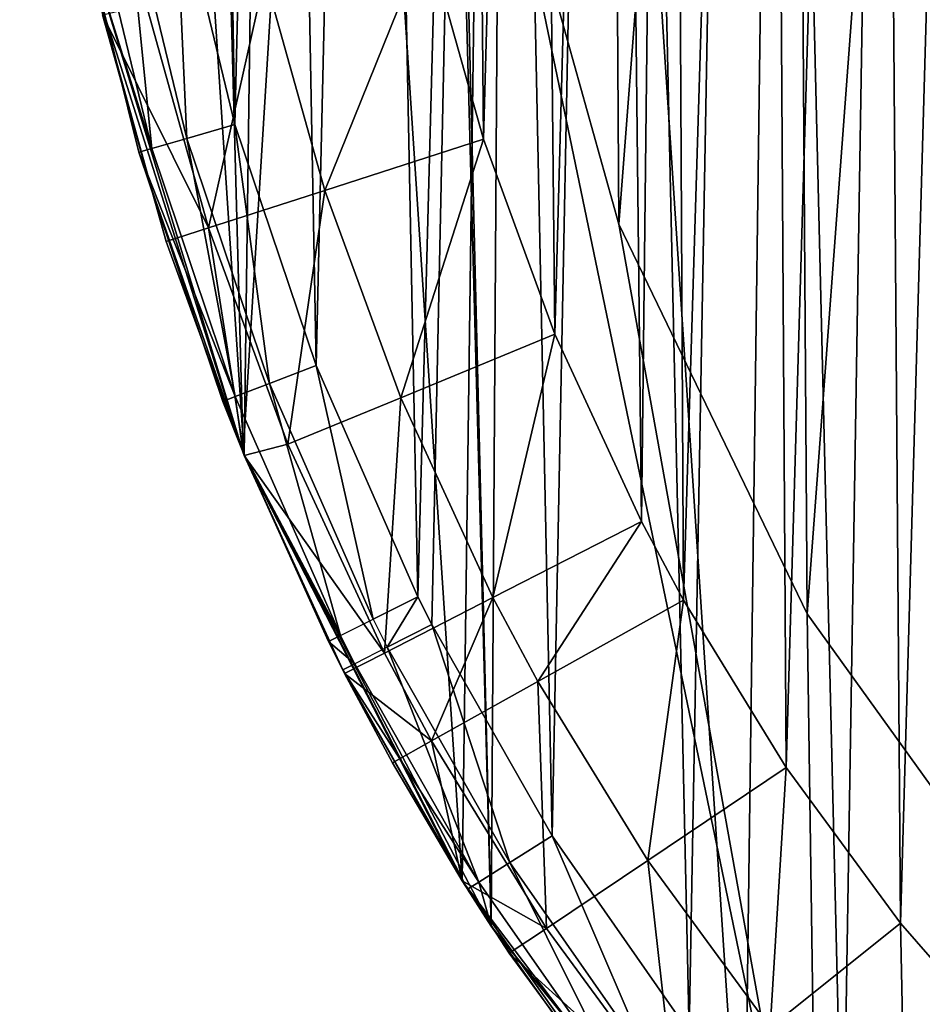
# Model space of a CAD drawing. Header units: millimetres. Extents: x 0.6 to 14.5, y 0.7 to 16.9.
# Tile 2 of 32: x 0.6 to 3.3, y 3.7 to 6.6. Entities that reach past the tile are written whole.
import ezdxf

# ---------------------------------------------------------------- set-up
doc = ezdxf.new("R2010")
doc.units = ezdxf.units.MM
doc.header["$LTSCALE"] = 25.4
doc.layers.get('0').update_dxf_attribs({"true_color": 0xff5454})

# ---------------------------------------------------------------- blocks, each defined once
blk = doc.blocks.new('BULB-LED-G9-7503-7504.STL')
at = {"color": 7, "true_color": 0xe6ffff}
mesh = blk.add_polyface(dxfattribs=at)
corners = [(1.7293, 13.2533, 21.5), (1.9882, 10.1797, 21.5), (1.8647, 8.8235, 21.5), (2.6406, 14.5358, 21.5), (2.3309, 11.4668, 21.5), (2.8761, 12.6385, 21.5), (3.7586, 15.5741, 21.5), (3.5857, 13.6414, 21.5), (4.3668, 14.4002, 21.5), (5.0358, 16.3243, 21.5), (5.3009, 15.0106, 21.5), (6.418, 16.7545, 21.5), (6.3023, 15.3969, 21.5), (7.3378, 15.5523, 21.5), (7.8467, 16.8464, 21.5), (8.3783, 15.4755, 21.5), (9.2614, 16.5963, 21.5), (9.3975, 15.1659, 21.5), (10.602, 16.0146, 21.5), (10.3651, 14.6244, 21.5), (11.2468, 13.8593, 21.5), (11.8117, 15.1261, 21.5), (11.9998, 12.8904, 21.5), (12.8393, 13.9684, 21.5), (12.5915, 11.7442, 21.5), (12.9854, 10.4631, 21.5), (13.6411, 12.5906, 21.5), (13.1573, 9.1155, 21.5), (13.4773, 4.6247, 21.5), (14.0821, 6.1323, 21.5), (14.1833, 11.0511, 21.5), (14.4085, 7.752, 21.5), (14.4427, 9.4151, 21.5), (0.6705, 10.1812, 21.5), (0.7599, 6.8734, 21.5), (0.568, 8.522, 21.5), (1.0632, 11.7809, 21.5), (1.2381, 5.3055, 21.5), (1.9824, 3.8847, 21.5), (1.8658, 8.6322, 21.5), (2.0041, 7.2849, 21.5), (2.9612, 2.6712, 21.5), (2.3654, 5.9912, 21.5), (2.9298, 4.8218, 21.5), (3.5857, 3.91, 21.5), (4.1331, 1.7165, 21.5), (4.4424, 3.0913, 21.5), (5.4482, 1.0611, 21.5), (5.3898, 2.4961, 21.5), (6.401, 2.1294, 21.5), (6.8509, 0.7326, 21.5), (7.3832, 1.9975, 21.5), (7.5145, 0.6957, 21.5), (7.5145, 1.9957, 21.5), (8.553, 2.1118, 21.5), (8.9379, 0.8669, 21.5), (9.5623, 2.4592, 21.5), (10.3008, 1.3734, 21.5), (10.5102, 3.0326, 21.5), (11.5457, 2.1937, 21.5), (11.3685, 3.8244, 21.5), (11.6606, 4.177, 21.5), (12.6197, 3.293, 21.5), (12.327, 5.2315, 21.5), (12.8182, 6.4442, 21.5), (13.0991, 7.7529, 21.5)]
mesh.append_faces([[corners[k] for k in face] for face in [(31, 30, 32), (33, 34, 35)]], dxfattribs={"vtx0": -1, "color": 7})
mesh.append_faces([[corners[k] for k in face] for face in [(1, 3, 4), (4, 3, 5), (5, 6, 7), (7, 6, 8), (8, 9, 10), (10, 11, 12), (12, 11, 13), (13, 14, 15), (15, 16, 17), (17, 18, 19), (19, 18, 20), (20, 21, 22), (22, 23, 24), (24, 23, 25), (25, 26, 27), (28, 26, 29), (29, 30, 31), (34, 36, 37), (37, 0, 38), (39, 0, 2), (38, 40, 41), (41, 44, 45), (45, 46, 47), (47, 49, 50), (50, 51, 52), (52, 54, 55), (55, 56, 57), (57, 58, 59), (59, 61, 62), (62, 64, 28)]], dxfattribs={"vtx0": -1, "vtx1": -1, "color": 7})
mesh.append_faces([[corners[k] for k in face] for face in [(27, 26, 28), (38, 0, 39)]], dxfattribs={"vtx0": -1, "vtx1": -1, "vtx2": -1, "color": 7})
mesh.append_faces([[corners[k] for k in face] for face in [(0, 1, 2), (1, 0, 3), (5, 3, 6), (8, 6, 9), (10, 9, 11), (13, 11, 14), (15, 14, 16), (17, 16, 18), (20, 18, 21), (22, 21, 23), (25, 23, 26), (29, 26, 30), (34, 33, 36), (37, 36, 0), (38, 39, 40), (41, 40, 42), (41, 42, 43), (41, 43, 44), (45, 44, 46), (47, 46, 48), (47, 48, 49), (50, 49, 51), (52, 51, 53), (52, 53, 54), (55, 54, 56), (57, 56, 58), (59, 58, 60), (59, 60, 61), (62, 61, 63), (62, 63, 64), (28, 64, 65), (28, 65, 27)]], dxfattribs={"vtx0": -1, "vtx2": -1, "color": 7})
at = {"color": 7, "true_color": 0xffffff}
mesh = blk.add_polyface(dxfattribs=at)
corners = [(0.7996, 6.692, 21.3), (0.6047, 9.643, 21.3), (0.5849, 8.157, 21.3), (0.8582, 11.0997, 21.3), (1.2415, 5.2974, 21.3), (1.337, 12.4777, 21.3), (1.8956, 4.0205, 21.3), (2.0247, 13.7305, 21.3), (2.7397, 2.9045, 21.3), (2.8981, 14.8157, 21.3), (3.7454, 1.9871, 21.3), (3.9278, 15.6965, 21.3), (4.8787, 1.2993, 21.3), (5.0787, 16.3432, 21.3), (6.1011, 0.8645, 21.3), (6.3121, 16.7338, 21.3), (7.3713, 0.6974, 21.3), (7.5862, 16.8552, 21.3), (7.5145, 0.6957, 21.3), (8.7875, 0.8323, 21.3), (8.8578, 16.7033, 21.3), (10.0173, 1.2378, 21.3), (10.084, 16.2832, 21.3), (11.1625, 1.8982, 21.3), (11.2233, 15.6091, 21.3), (12.1843, 2.7913, 21.3), (12.2371, 14.7038, 21.3), (13.048, 3.8869, 21.3), (13.0911, 13.5979, 21.3), (13.7246, 5.1478, 21.3), (13.7564, 12.3289, 21.3), (14.1911, 6.5315, 21.3), (14.2106, 10.9397, 21.3), (14.4317, 7.9911, 21.3), (14.4383, 9.4773, 21.3)]
mesh.append_faces([[corners[k] for k in face] for face in [(0, 1, 2), (32, 33, 34)]], dxfattribs={"vtx0": -1, "color": 7})
mesh.append_faces([[corners[k] for k in face] for face in [(1, 0, 3), (3, 4, 5), (5, 6, 7), (7, 8, 9), (9, 10, 11), (11, 12, 13), (13, 14, 15), (15, 16, 17), (17, 19, 20), (20, 21, 22), (22, 23, 24), (24, 25, 26), (26, 27, 28), (28, 29, 30), (30, 31, 32)]], dxfattribs={"vtx0": -1, "vtx1": -1, "color": 7})
mesh.append_faces([[corners[k] for k in face] for face in [(3, 0, 4), (5, 4, 6), (7, 6, 8), (9, 8, 10), (11, 10, 12), (13, 12, 14), (15, 14, 16), (17, 16, 18), (17, 18, 19), (20, 19, 21), (22, 21, 23), (24, 23, 25), (26, 25, 27), (28, 27, 29), (30, 29, 31), (32, 31, 33)]], dxfattribs={"vtx0": -1, "vtx2": -1, "color": 7})
at = {"color": 7, "true_color": 0xe6ffff}
mesh = blk.add_polyface(dxfattribs=at)
corners = [(0.8894, 8.1035, 49), (0.9077, 9.6597, 49), (0.8652, 8.883, 49), (0.9816, 7.3231, 49), (0.9794, 10.2145, 49), (1.1315, 10.9569, 49), (1.0329, 7.0371, 49), (1.2134, 6.2899, 49), (1.3435, 11.6736, 49), (1.4567, 5.5675, 49), (1.6142, 12.3629, 49), (1.7626, 4.8726, 49), (1.9805, 13.0882, 49), (1.8042, 4.7899, 49), (2.1649, 4.1558, 49), (2.3522, 13.6785, 49), (2.5761, 3.5667, 49), (2.7676, 14.2228, 49), (3.0372, 3.0245, 49), (3.2257, 14.7202, 49), (3.5265, 2.5511, 49), (3.7262, 15.1688, 49), (4.0508, 2.1352, 49), (3.8596, 15.2742, 49), (4.3877, 15.6412, 49), (4.6097, 1.7779, 49), (4.9418, 15.9493, 49), (5.2019, 1.4818, 49), (5.5207, 16.1974, 49), (5.7918, 1.2615, 49), (5.6905, 16.257, 49), (5.7564, 8.7757, 49), (5.8005, 8.3844, 49), (6.4007, 1.1057, 49), (5.9305, 8.0128, 49), (6.1399, 7.6795, 49), (6.4183, 7.4011, 49), (6.5797, 1.073, 49), (6.7517, 7.1916, 49), (7.1888, 1.005, 49), (7.1233, 7.0616, 49), (7.5145, 7.0175, 49), (7.5145, 0.9957, 49), (7.801, 1.0029, 49), (7.9058, 7.0616, 49), (8.416, 1.0676, 49), (8.2774, 7.1916, 49), (8.6107, 7.4011, 49), (8.8197, 1.1471, 49), (8.8891, 7.6795, 49), (9.4127, 1.3196, 49), (9.0986, 8.0128, 49), (9.2286, 8.3844, 49), (9.2727, 8.7757, 49), (9.3391, 16.2568, 49), (9.4571, 16.216, 49), (9.9885, 1.5546, 49), (10.0494, 15.9677, 49), (10.5457, 1.8516, 49), (10.6155, 15.6572, 49), (10.7823, 2.0006, 49), (11.1804, 15.2658, 49), (11.3107, 2.3889, 49), (11.7003, 14.8199, 49), (11.8031, 2.8309, 49), (12.1785, 14.3201, 49), (12.2585, 3.3249, 49), (12.6299, 13.7455, 49), (12.3575, 3.4454, 49), (12.7747, 4.0172, 49), (13.0265, 13.1268, 49), (13.14, 4.6281, 49), (13.3668, 12.4691, 49), (13.4533, 5.2763, 49), (13.6502, 11.7747, 49), (13.7135, 5.9605, 49), (13.7067, 11.6115, 49), (13.9198, 10.8658, 49), (13.9055, 6.6261, 49), (14.0561, 7.3769, 49), (14.0667, 10.1045, 49), (14.1424, 8.1422, 49), (14.1476, 9.3303, 49), (14.1634, 8.9202, 49), (6.287, 16.4218, 49), (5.8005, 9.1669, 49), (5.9305, 9.5385, 49), (6.1399, 9.8719, 49), (6.4183, 10.1503, 49), (6.8918, 16.5214, 49), (6.7517, 10.3597, 49), (7.1233, 10.4898, 49), (7.5145, 16.5557, 49), (7.5145, 10.5338, 49), (7.9058, 10.4898, 49), (8.1329, 16.5219, 49), (8.2774, 10.3597, 49), (8.7411, 16.422, 49), (8.6107, 10.1503, 49), (8.8891, 9.8719, 49), (9.0986, 9.5385, 49), (9.2286, 9.1669, 49)]
mesh.append_faces([[corners[k] for k in face] for face in [(0, 1, 2), (82, 81, 83)]], dxfattribs={"vtx0": -1, "color": 7})
mesh.append_faces([[corners[k] for k in face] for face in [(1, 3, 4), (4, 3, 5), (5, 7, 8), (8, 9, 10), (10, 11, 12), (12, 14, 15), (15, 16, 17), (17, 18, 19), (19, 20, 21), (21, 22, 23), (23, 22, 24), (24, 25, 26), (26, 27, 28), (28, 29, 30), (31, 29, 32), (32, 33, 34), (34, 33, 35), (35, 33, 36), (36, 37, 38), (38, 39, 40), (40, 39, 41), (41, 43, 44), (44, 45, 46), (46, 45, 47), (47, 48, 49), (49, 50, 51), (51, 50, 52), (52, 50, 53), (54, 50, 55), (55, 56, 57), (57, 58, 59), (59, 60, 61), (61, 62, 63), (63, 64, 65), (65, 66, 67), (67, 69, 70), (70, 71, 72), (72, 73, 74), (74, 75, 76), (76, 75, 77), (77, 79, 80), (80, 81, 82), (84, 88, 89), (89, 91, 92), (92, 94, 95), (95, 96, 97), (97, 99, 54)]], dxfattribs={"vtx0": -1, "vtx1": -1, "color": 7})
mesh.append_faces([[corners[k] for k in face] for face in [(30, 29, 31), (53, 50, 54)]], dxfattribs={"vtx0": -1, "vtx1": -1, "vtx2": -1, "color": 7})
mesh.append_faces([[corners[k] for k in face] for face in [(1, 0, 3), (5, 3, 6), (5, 6, 7), (8, 7, 9), (10, 9, 11), (12, 11, 13), (12, 13, 14), (15, 14, 16), (17, 16, 18), (19, 18, 20), (21, 20, 22), (24, 22, 25), (26, 25, 27), (28, 27, 29), (32, 29, 33), (36, 33, 37), (38, 37, 39), (41, 39, 42), (41, 42, 43), (44, 43, 45), (47, 45, 48), (49, 48, 50), (55, 50, 56), (57, 56, 58), (59, 58, 60), (61, 60, 62), (63, 62, 64), (65, 64, 66), (67, 66, 68), (67, 68, 69), (70, 69, 71), (72, 71, 73), (74, 73, 75), (77, 75, 78), (77, 78, 79), (80, 79, 81), (31, 84, 30), (84, 31, 85), (84, 85, 86), (84, 86, 87), (84, 87, 88), (89, 88, 90), (89, 90, 91), (92, 91, 93), (92, 93, 94), (95, 94, 96), (97, 96, 98), (97, 98, 99), (54, 99, 100), (54, 100, 101), (54, 101, 53)]], dxfattribs={"vtx0": -1, "vtx2": -1, "color": 7})
mesh = blk.add_polyface(dxfattribs=at)
corners = [(1.9882, 10.1797, 48), (1.8658, 8.6322, 48), (1.8647, 8.8235, 48), (2.0041, 7.2849, 48), (2.3309, 11.4668, 48), (2.3654, 5.9912, 48), (2.8761, 12.6385, 48), (2.9298, 4.8218, 48), (3.5857, 13.6414, 48), (3.5857, 3.91, 48), (4.3668, 14.4002, 48), (4.4424, 3.0913, 48), (5.3009, 15.0106, 48), (5.3898, 2.4961, 48), (6.3023, 15.3969, 48), (6.401, 2.1294, 48), (7.3378, 15.5523, 48), (7.3832, 1.9975, 48), (8.3783, 15.4755, 48), (7.5145, 1.9957, 48), (8.553, 2.1118, 48), (9.3975, 15.1659, 48), (9.5623, 2.4592, 48), (10.3651, 14.6244, 48), (10.5102, 3.0326, 48), (11.2468, 13.8593, 48), (11.3685, 3.8244, 48), (11.9998, 12.8904, 48), (11.6606, 4.177, 48), (12.327, 5.2315, 48), (12.5915, 11.7442, 48), (12.8182, 6.4442, 48), (12.9854, 10.4631, 48), (13.0991, 7.7529, 48), (13.1573, 9.1155, 48)]
mesh.append_faces([[corners[k] for k in face] for face in [(0, 1, 2), (33, 32, 34)]], dxfattribs={"vtx0": -1, "color": 7})
mesh.append_faces([[corners[k] for k in face] for face in [(1, 0, 3), (3, 4, 5), (5, 6, 7), (7, 8, 9), (9, 10, 11), (11, 12, 13), (13, 14, 15), (15, 16, 17), (17, 18, 19), (19, 18, 20), (20, 21, 22), (22, 23, 24), (24, 25, 26), (26, 27, 28), (28, 27, 29), (29, 30, 31), (31, 32, 33)]], dxfattribs={"vtx0": -1, "vtx1": -1, "color": 7})
mesh.append_faces([[corners[k] for k in face] for face in [(3, 0, 4), (5, 4, 6), (7, 6, 8), (9, 8, 10), (11, 10, 12), (13, 12, 14), (15, 14, 16), (17, 16, 18), (20, 18, 21), (22, 21, 23), (24, 23, 25), (26, 25, 27), (29, 27, 30), (31, 30, 32)]], dxfattribs={"vtx0": -1, "vtx2": -1, "color": 7})
at = {"color": 7, "true_color": 0xffffff}
mesh = blk.add_polyface(dxfattribs=at)
corners = [(1.5767, 9.2277, 16.6), (1.6059, 7.9438, 16.6), (1.5667, 8.5861, 16.6), (1.6359, 9.8672, 16.6), (1.6951, 7.3032, 16.6), (1.6467, 9.9463, 16.6), (1.7576, 10.5614, 16.6), (1.7894, 6.8509, 16.6), (1.9127, 11.1582, 16.6), (1.9587, 6.2458, 16.6), (2.1112, 11.7355, 16.6), (2.1731, 5.6612, 16.6), (2.3527, 12.2919, 16.6), (2.4325, 5.0987, 16.6), (2.5181, 12.6147, 16.6), (2.5587, 4.8628, 16.6), (2.8111, 13.1066, 16.6), (2.8666, 4.3607, 16.6), (3.1371, 13.5658, 16.6), (3.2096, 3.8935, 16.6), (3.4953, 13.9914, 16.6), (3.5872, 3.4618, 16.6), (3.8896, 14.3857, 16.6), (3.709, 3.3377, 16.6), (4.1099, 2.9733, 16.6), (4.2882, 14.7207, 16.6), (4.534, 2.6513, 16.6), (4.7059, 15.0142, 16.6), (4.9811, 2.372, 16.6), (5.1245, 14.5726, 16.6), (5.1417, 15.2661, 16.6), (5.203, 14.9608, 16.6), (5.4259, 15.2881, 16.6), (5.5953, 15.4757, 16.6), (5.7584, 15.5032, 16.6), (5.9245, 13.3984, 16.6), (5.1245, 4.153, 16.6), (5.1245, 13.3984, 16.6), (5.9245, 4.153, 16.6), (5.1245, 2.9787, 16.6), (5.1526, 2.2796, 16.6), (5.203, 2.5905, 16.6), (5.4259, 2.2633, 16.6), (5.6078, 2.0706, 16.6), (5.7584, 2.0482, 16.6), (6.0751, 1.9069, 16.6), (6.6208, 1.7991, 16.6), (6.5546, 1.7888, 16.6)]
mesh.append_faces([[corners[k] for k in face] for face in [(0, 1, 2), (32, 33, 34), (36, 35, 38), (45, 46, 47)]], dxfattribs={"vtx0": -1, "color": 7})
mesh.append_faces([[corners[k] for k in face] for face in [(1, 3, 4), (4, 6, 7), (7, 8, 9), (9, 10, 11), (11, 12, 13), (13, 14, 15), (15, 16, 17), (17, 18, 19), (19, 20, 21), (21, 22, 23), (23, 22, 24), (24, 25, 26), (26, 27, 28), (29, 30, 31), (31, 30, 32), (35, 36, 37), (28, 39, 40), (39, 37, 36), (40, 42, 43), (43, 44, 45)]], dxfattribs={"vtx0": -1, "vtx1": -1, "color": 7})
mesh.append_faces([[corners[k] for k in face] for face in [(28, 27, 29), (39, 28, 29)]], dxfattribs={"vtx0": -1, "vtx1": -1, "vtx2": -1, "color": 7})
mesh.append_faces([[corners[k] for k in face] for face in [(1, 0, 3), (4, 3, 5), (4, 5, 6), (7, 6, 8), (9, 8, 10), (11, 10, 12), (13, 12, 14), (15, 14, 16), (17, 16, 18), (19, 18, 20), (21, 20, 22), (24, 22, 25), (26, 25, 27), (29, 27, 30), (32, 30, 33), (39, 29, 37), (40, 39, 41), (40, 41, 42), (43, 42, 44), (45, 44, 46)]], dxfattribs={"vtx0": -1, "vtx2": -1, "color": 7})
at = {"color": 7, "true_color": 0xe6ffff}
mesh = blk.add_polyface(dxfattribs=at)
corners = [(2.0041, 7.2849, 21.5), (2.3654, 5.9912, 48), (2.3654, 5.9912, 21.5), (2.0041, 7.2849, 48)]
mesh.append_faces([[corners[k] for k in face] for face in [(0, 1, 2), (1, 0, 3)]], dxfattribs={"vtx0": -1, "color": 7})
mesh = blk.add_polyface(dxfattribs=at)
corners = [(1.0693, 6.2483, 48.9598), (1.0329, 7.0371, 49), (0.8857, 7.0082, 48.9598), (1.2134, 6.2899, 49)]
mesh.append_faces([[corners[k] for k in face] for face in [(0, 1, 2), (1, 0, 3)]], dxfattribs={"vtx0": -1, "color": 7})
mesh = blk.add_polyface(dxfattribs=at)
corners = [(0.9638, 6.2179, 48.85), (0.8857, 7.0082, 48.9598), (0.7779, 6.9871, 48.85), (1.0693, 6.2483, 48.9598)]
mesh.append_faces([[corners[k] for k in face] for face in [(0, 1, 2), (1, 0, 3)]], dxfattribs={"vtx0": -1, "color": 7})
mesh = blk.add_polyface(dxfattribs=at)
corners = [(0.7779, 6.9871, 48.85), (0.7599, 6.8734, 48.7), (0.9638, 6.2179, 48.85)]
mesh.append_faces([[corners[k] for k in face] for face in [(0, 1, 2)]], dxfattribs={"color": 7})
mesh = blk.add_polyface(dxfattribs=at)
corners = [(0.7599, 6.8734, 21.5), (0.9252, 6.2067, 48.7), (0.7599, 6.8734, 48.7)]
mesh.append_faces([[corners[k] for k in face] for face in [(0, 1, 2)]], dxfattribs={"color": 7})
mesh = blk.add_polyface(dxfattribs=at)
corners = [(0.7599, 6.8734, 21.5), (1.2381, 5.3055, 21.5), (0.9252, 6.2067, 48.7)]
mesh.append_faces([[corners[k] for k in face] for face in [(0, 1, 2)]], dxfattribs={"color": 7})
mesh = blk.add_polyface(dxfattribs=at)
corners = [(0.7599, 6.8734, 48.7), (0.9252, 6.2067, 48.7), (0.9638, 6.2179, 48.85)]
mesh.append_faces([[corners[k] for k in face] for face in [(0, 1, 2)]], dxfattribs={"color": 7})
at = {"color": 7, "true_color": 0xffffff}
mesh = blk.add_polyface(dxfattribs=at)
corners = [(1.7894, 6.8509, 16.6), (1.4828, 6.0923, 16.734), (1.303, 6.735, 16.734), (1.9587, 6.2458, 16.6)]
mesh.append_faces([[corners[k] for k in face] for face in [(0, 1, 2), (1, 0, 3)]], dxfattribs={"vtx0": -1, "color": 7})
mesh = blk.add_polyface(dxfattribs=at)
corners = [(1.303, 6.735, 16.734), (1.1345, 5.9799, 17.1), (0.947, 6.6502, 17.1), (1.4828, 6.0923, 16.734)]
mesh.append_faces([[corners[k] for k in face] for face in [(0, 1, 2), (1, 0, 3)]], dxfattribs={"vtx0": -1, "color": 7})
mesh = blk.add_polyface(dxfattribs=at)
corners = [(0.7996, 6.692, 21.3), (1.007, 5.9388, 17.6), (1.2415, 5.2974, 21.3)]
mesh.append_faces([[corners[k] for k in face] for face in [(0, 1, 2)]], dxfattribs={"color": 7})
mesh = blk.add_polyface(dxfattribs=at)
corners = [(0.7996, 6.692, 21.3), (0.8167, 6.6192, 17.6), (1.007, 5.9388, 17.6)]
mesh.append_faces([[corners[k] for k in face] for face in [(0, 1, 2)]], dxfattribs={"color": 7})
mesh = blk.add_polyface(dxfattribs=at)
corners = [(0.8167, 6.6192, 17.6), (1.1345, 5.9799, 17.1), (1.007, 5.9388, 17.6), (0.947, 6.6502, 17.1)]
mesh.append_faces([[corners[k] for k in face] for face in [(0, 1, 2), (1, 0, 3)]], dxfattribs={"vtx0": -1, "color": 7})
at = {"color": 7, "true_color": 0xe6ffff}
mesh = blk.add_polyface(dxfattribs=at)
corners = [(1.3169, 5.5133, 48.9598), (1.2134, 6.2899, 49), (1.0693, 6.2483, 48.9598), (1.4567, 5.5675, 49)]
mesh.append_faces([[corners[k] for k in face] for face in [(0, 1, 2), (1, 0, 3)]], dxfattribs={"vtx0": -1, "color": 7})
mesh = blk.add_polyface(dxfattribs=at)
corners = [(1.2145, 5.4737, 48.85), (1.0693, 6.2483, 48.9598), (0.9638, 6.2179, 48.85), (1.3169, 5.5133, 48.9598)]
mesh.append_faces([[corners[k] for k in face] for face in [(0, 1, 2), (1, 0, 3)]], dxfattribs={"vtx0": -1, "color": 7})
at = {"color": 7, "true_color": 0xffffff}
mesh = blk.add_polyface(dxfattribs=at)
corners = [(1.9587, 6.2458, 16.6), (1.711, 5.4704, 16.734), (1.4828, 6.0923, 16.734), (2.1731, 5.6612, 16.6)]
mesh.append_faces([[corners[k] for k in face] for face in [(0, 1, 2), (1, 0, 3)]], dxfattribs={"vtx0": -1, "color": 7})
at = {"color": 7, "true_color": 0xe6ffff}
mesh = blk.add_polyface(dxfattribs=at)
corners = [(1.2145, 5.4737, 48.85), (0.9252, 6.2067, 48.7), (1.177, 5.4592, 48.7), (0.9638, 6.2179, 48.85)]
mesh.append_faces([[corners[k] for k in face] for face in [(0, 1, 2), (1, 0, 3)]], dxfattribs={"vtx0": -1, "color": 7})
mesh = blk.add_polyface(dxfattribs=at)
corners = [(0.9252, 6.2067, 48.7), (1.2381, 5.3055, 21.5), (1.177, 5.4592, 48.7)]
mesh.append_faces([[corners[k] for k in face] for face in [(0, 1, 2)]], dxfattribs={"color": 7})
at = {"color": 7, "true_color": 0xffffff}
mesh = blk.add_polyface(dxfattribs=at)
corners = [(1.4828, 6.0923, 16.734), (1.3726, 5.3307, 17.1), (1.1345, 5.9799, 17.1), (1.711, 5.4704, 16.734)]
mesh.append_faces([[corners[k] for k in face] for face in [(0, 1, 2), (1, 0, 3)]], dxfattribs={"vtx0": -1, "color": 7})
mesh = blk.add_polyface(dxfattribs=at)
corners = [(1.1345, 5.9799, 17.1), (1.2415, 5.2974, 17.6), (1.007, 5.9388, 17.6)]
mesh.append_faces([[corners[k] for k in face] for face in [(0, 1, 2)]], dxfattribs={"color": 7})
mesh = blk.add_polyface(dxfattribs=at)
corners = [(1.1345, 5.9799, 17.1), (1.3726, 5.3307, 17.1), (1.2415, 5.2974, 17.6)]
mesh.append_faces([[corners[k] for k in face] for face in [(0, 1, 2)]], dxfattribs={"color": 7})
at = {"color": 7, "true_color": 0xe6ffff}
mesh = blk.add_polyface(dxfattribs=at)
corners = [(2.3654, 5.9912, 21.5), (2.9298, 4.8218, 48), (2.9298, 4.8218, 21.5), (2.3654, 5.9912, 48)]
mesh.append_faces([[corners[k] for k in face] for face in [(0, 1, 2), (1, 0, 3)]], dxfattribs={"vtx0": -1, "color": 7})
at = {"color": 7, "true_color": 0xffffff}
mesh = blk.add_polyface(dxfattribs=at)
corners = [(1.007, 5.9388, 17.6), (1.2415, 5.2974, 17.6), (1.2415, 5.2974, 21.3)]
mesh.append_faces([[corners[k] for k in face] for face in [(0, 1, 2)]], dxfattribs={"color": 7})
mesh = blk.add_polyface(dxfattribs=at)
corners = [(2.1731, 5.6612, 16.6), (1.9875, 4.8708, 16.734), (1.711, 5.4704, 16.734), (2.4325, 5.0987, 16.6)]
mesh.append_faces([[corners[k] for k in face] for face in [(0, 1, 2), (1, 0, 3)]], dxfattribs={"vtx0": -1, "color": 7})
at = {"color": 7, "true_color": 0xe6ffff}
mesh = blk.add_polyface(dxfattribs=at)
corners = [(1.6283, 4.8059, 48.9598), (1.4567, 5.5675, 49), (1.3169, 5.5133, 48.9598), (1.7626, 4.8726, 49)]
mesh.append_faces([[corners[k] for k in face] for face in [(0, 1, 2), (1, 0, 3)]], dxfattribs={"vtx0": -1, "color": 7})
mesh = blk.add_polyface(dxfattribs=at)
corners = [(1.5299, 4.7571, 48.85), (1.3169, 5.5133, 48.9598), (1.2145, 5.4737, 48.85), (1.6283, 4.8059, 48.9598)]
mesh.append_faces([[corners[k] for k in face] for face in [(0, 1, 2), (1, 0, 3)]], dxfattribs={"vtx0": -1, "color": 7})
mesh = blk.add_polyface(dxfattribs=at)
corners = [(1.2145, 5.4737, 48.85), (1.177, 5.4592, 48.7), (1.2381, 5.3055, 48.7)]
mesh.append_faces([[corners[k] for k in face] for face in [(0, 1, 2)]], dxfattribs={"color": 7})
mesh = blk.add_polyface(dxfattribs=at)
corners = [(1.2145, 5.4737, 48.85), (1.2381, 5.3055, 48.7), (1.5299, 4.7571, 48.85)]
mesh.append_faces([[corners[k] for k in face] for face in [(0, 1, 2)]], dxfattribs={"color": 7})
at = {"color": 7, "true_color": 0xffffff}
mesh = blk.add_polyface(dxfattribs=at)
corners = [(1.711, 5.4704, 16.734), (1.6617, 4.704, 17.1), (1.3726, 5.3307, 17.1), (1.9875, 4.8708, 16.734)]
mesh.append_faces([[corners[k] for k in face] for face in [(0, 1, 2), (1, 0, 3)]], dxfattribs={"vtx0": -1, "color": 7})
at = {"color": 7, "true_color": 0xe6ffff}
mesh = blk.add_polyface(dxfattribs=at)
corners = [(1.177, 5.4592, 48.7), (1.2381, 5.3055, 21.5), (1.2381, 5.3055, 48.7)]
mesh.append_faces([[corners[k] for k in face] for face in [(0, 1, 2)]], dxfattribs={"color": 7})
at = {"color": 7, "true_color": 0xffffff}
mesh = blk.add_polyface(dxfattribs=at)
corners = [(1.3726, 5.3307, 17.1), (1.6617, 4.704, 17.1), (1.2415, 5.2974, 17.6)]
mesh.append_faces([[corners[k] for k in face] for face in [(0, 1, 2)]], dxfattribs={"color": 7})
at = {"color": 7, "true_color": 0xe6ffff}
mesh = blk.add_polyface(dxfattribs=at)
corners = [(1.2381, 5.3055, 21.5), (1.537, 4.6536, 48.7), (1.4939, 4.7392, 48.7)]
mesh.append_faces([[corners[k] for k in face] for face in [(0, 1, 2)]], dxfattribs={"color": 7})
mesh = blk.add_polyface(dxfattribs=at)
corners = [(1.2381, 5.3055, 21.5), (1.4939, 4.7392, 48.7), (1.2381, 5.3055, 48.7)]
mesh.append_faces([[corners[k] for k in face] for face in [(0, 1, 2)]], dxfattribs={"color": 7})
mesh = blk.add_polyface(dxfattribs=at)
corners = [(1.2381, 5.3055, 21.5), (1.9824, 3.8847, 21.5), (1.9824, 3.8847, 48.7)]
mesh.append_faces([[corners[k] for k in face] for face in [(0, 1, 2)]], dxfattribs={"color": 7})
mesh = blk.add_polyface(dxfattribs=at)
corners = [(1.2381, 5.3055, 21.5), (1.9824, 3.8847, 48.7), (1.9112, 3.9956, 48.7)]
mesh.append_faces([[corners[k] for k in face] for face in [(0, 1, 2)]], dxfattribs={"color": 7})
mesh = blk.add_polyface(dxfattribs=at)
corners = [(1.2381, 5.3055, 21.5), (1.9112, 3.9956, 48.7), (1.537, 4.6536, 48.7)]
mesh.append_faces([[corners[k] for k in face] for face in [(0, 1, 2)]], dxfattribs={"color": 7})
mesh = blk.add_polyface(dxfattribs=at)
corners = [(1.2381, 5.3055, 48.7), (1.4939, 4.7392, 48.7), (1.5299, 4.7571, 48.85)]
mesh.append_faces([[corners[k] for k in face] for face in [(0, 1, 2)]], dxfattribs={"color": 7})
at = {"color": 7, "true_color": 0xffffff}
mesh = blk.add_polyface(dxfattribs=at)
corners = [(1.2415, 5.2974, 17.6), (1.8956, 4.0205, 21.3), (1.2415, 5.2974, 21.3)]
mesh.append_faces([[corners[k] for k in face] for face in [(0, 1, 2)]], dxfattribs={"color": 7})
mesh = blk.add_polyface(dxfattribs=at)
corners = [(1.2415, 5.2974, 17.6), (1.5424, 4.643, 17.6), (1.8956, 4.0205, 21.3)]
mesh.append_faces([[corners[k] for k in face] for face in [(0, 1, 2)]], dxfattribs={"color": 7})
mesh = blk.add_polyface(dxfattribs=at)
corners = [(1.2415, 5.2974, 17.6), (1.6617, 4.704, 17.1), (1.5424, 4.643, 17.6)]
mesh.append_faces([[corners[k] for k in face] for face in [(0, 1, 2)]], dxfattribs={"color": 7})
mesh = blk.add_polyface(dxfattribs=at)
corners = [(2.4325, 5.0987, 16.6), (2.1222, 4.619, 16.734), (1.9875, 4.8708, 16.734), (2.5587, 4.8628, 16.6)]
mesh.append_faces([[corners[k] for k in face] for face in [(0, 1, 2), (1, 0, 3)]], dxfattribs={"vtx0": -1, "color": 7})
at = {"color": 7, "true_color": 0xe6ffff}
mesh = blk.add_polyface(dxfattribs=at)
corners = [(1.6706, 4.7217, 48.9598), (1.7626, 4.8726, 49), (1.6283, 4.8059, 48.9598), (1.8042, 4.7899, 49)]
mesh.append_faces([[corners[k] for k in face] for face in [(0, 1, 2), (1, 0, 3)]], dxfattribs={"vtx0": -1, "color": 7})
at = {"color": 7, "true_color": 0xffffff}
mesh = blk.add_polyface(dxfattribs=at)
corners = [(1.9875, 4.8708, 16.734), (1.8027, 4.4405, 17.1), (1.6617, 4.704, 17.1), (2.1222, 4.619, 16.734)]
mesh.append_faces([[corners[k] for k in face] for face in [(0, 1, 2), (1, 0, 3)]], dxfattribs={"vtx0": -1, "color": 7})
mesh = blk.add_polyface(dxfattribs=at)
corners = [(2.5587, 4.8628, 16.6), (2.4515, 4.082, 16.734), (2.1222, 4.619, 16.734), (2.8666, 4.3607, 16.6)]
mesh.append_faces([[corners[k] for k in face] for face in [(0, 1, 2), (1, 0, 3)]], dxfattribs={"vtx0": -1, "color": 7})
at = {"color": 7, "true_color": 0xe6ffff}
mesh = blk.add_polyface(dxfattribs=at)
corners = [(2.9298, 4.8218, 21.5), (3.5857, 3.91, 48), (3.5857, 3.91, 21.5), (2.9298, 4.8218, 48)]
mesh.append_faces([[corners[k] for k in face] for face in [(0, 1, 2), (1, 0, 3)]], dxfattribs={"vtx0": -1, "color": 7})
mesh = blk.add_polyface(dxfattribs=at)
corners = [(2.038, 4.0757, 48.9598), (1.8042, 4.7899, 49), (1.6706, 4.7217, 48.9598), (2.1649, 4.1558, 49)]
mesh.append_faces([[corners[k] for k in face] for face in [(0, 1, 2), (1, 0, 3)]], dxfattribs={"vtx0": -1, "color": 7})
mesh = blk.add_polyface(dxfattribs=at)
corners = [(1.5728, 4.6718, 48.85), (1.4939, 4.7392, 48.7), (1.537, 4.6536, 48.7), (1.5299, 4.7571, 48.85)]
mesh.append_faces([[corners[k] for k in face] for face in [(0, 1, 2), (1, 0, 3)]], dxfattribs={"vtx0": -1, "color": 7})
at = {"color": 7, "true_color": 0xffffff}
mesh = blk.add_polyface(dxfattribs=at)
corners = [(1.5424, 4.643, 17.6), (1.8027, 4.4405, 17.1), (1.6857, 4.3751, 17.6), (1.6617, 4.704, 17.1)]
mesh.append_faces([[corners[k] for k in face] for face in [(0, 1, 2), (1, 0, 3)]], dxfattribs={"vtx0": -1, "color": 7})
at = {"color": 7, "true_color": 0xe6ffff}
mesh = blk.add_polyface(dxfattribs=at)
corners = [(1.9452, 4.0171, 48.85), (1.6706, 4.7217, 48.9598), (1.5728, 4.6718, 48.85), (2.038, 4.0757, 48.9598)]
mesh.append_faces([[corners[k] for k in face] for face in [(0, 1, 2), (1, 0, 3)]], dxfattribs={"vtx0": -1, "color": 7})
mesh = blk.add_polyface(dxfattribs=at)
corners = [(1.9452, 4.0171, 48.85), (1.537, 4.6536, 48.7), (1.9112, 3.9956, 48.7), (1.5728, 4.6718, 48.85)]
mesh.append_faces([[corners[k] for k in face] for face in [(0, 1, 2), (1, 0, 3)]], dxfattribs={"vtx0": -1, "color": 7})
at = {"color": 7, "true_color": 0xffffff}
mesh = blk.add_polyface(dxfattribs=at)
corners = [(1.5424, 4.643, 17.6), (1.6857, 4.3751, 17.6), (1.8956, 4.0205, 21.3)]
mesh.append_faces([[corners[k] for k in face] for face in [(0, 1, 2)]], dxfattribs={"color": 7})
mesh = blk.add_polyface(dxfattribs=at)
corners = [(2.1222, 4.619, 16.734), (2.1477, 3.8779, 17.1), (1.8027, 4.4405, 17.1), (2.4515, 4.082, 16.734)]
mesh.append_faces([[corners[k] for k in face] for face in [(0, 1, 2), (1, 0, 3)]], dxfattribs={"vtx0": -1, "color": 7})
mesh = blk.add_polyface(dxfattribs=at)
corners = [(1.8027, 4.4405, 17.1), (1.8956, 4.0205, 17.6), (1.6857, 4.3751, 17.6)]
mesh.append_faces([[corners[k] for k in face] for face in [(0, 1, 2)]], dxfattribs={"color": 7})
mesh = blk.add_polyface(dxfattribs=at)
corners = [(1.8027, 4.4405, 17.1), (2.1477, 3.8779, 17.1), (1.8956, 4.0205, 17.6)]
mesh.append_faces([[corners[k] for k in face] for face in [(0, 1, 2)]], dxfattribs={"color": 7})
mesh = blk.add_polyface(dxfattribs=at)
corners = [(1.6857, 4.3751, 17.6), (1.8956, 4.0205, 17.6), (1.8956, 4.0205, 21.3)]
mesh.append_faces([[corners[k] for k in face] for face in [(0, 1, 2)]], dxfattribs={"color": 7})
mesh = blk.add_polyface(dxfattribs=at)
corners = [(2.8666, 4.3607, 16.6), (2.8194, 3.5809, 16.734), (2.4515, 4.082, 16.734), (3.2096, 3.8935, 16.6)]
mesh.append_faces([[corners[k] for k in face] for face in [(0, 1, 2), (1, 0, 3)]], dxfattribs={"vtx0": -1, "color": 7})
at = {"color": 7, "true_color": 0xe6ffff}
mesh = blk.add_polyface(dxfattribs=at)
corners = [(2.4573, 3.4751, 48.9598), (2.1649, 4.1558, 49), (2.038, 4.0757, 48.9598), (2.5761, 3.5667, 49)]
mesh.append_faces([[corners[k] for k in face] for face in [(0, 1, 2), (1, 0, 3)]], dxfattribs={"vtx0": -1, "color": 7})
at = {"color": 7, "true_color": 0xffffff}
mesh = blk.add_polyface(dxfattribs=at)
corners = [(2.4515, 4.082, 16.734), (2.5337, 3.352, 17.1), (2.1477, 3.8779, 17.1), (2.8194, 3.5809, 16.734)]
mesh.append_faces([[corners[k] for k in face] for face in [(0, 1, 2), (1, 0, 3)]], dxfattribs={"vtx0": -1, "color": 7})
at = {"color": 7, "true_color": 0xe6ffff}
mesh = blk.add_polyface(dxfattribs=at)
corners = [(2.3704, 3.4081, 48.85), (2.038, 4.0757, 48.9598), (1.9452, 4.0171, 48.85), (2.4573, 3.4751, 48.9598)]
mesh.append_faces([[corners[k] for k in face] for face in [(0, 1, 2), (1, 0, 3)]], dxfattribs={"vtx0": -1, "color": 7})
at = {"color": 7, "true_color": 0xffffff}
mesh = blk.add_polyface(dxfattribs=at)
corners = [(1.8956, 4.0205, 17.6), (2.0365, 3.8032, 17.6), (1.8956, 4.0205, 21.3)]
mesh.append_faces([[corners[k] for k in face] for face in [(0, 1, 2)]], dxfattribs={"color": 7})
mesh = blk.add_polyface(dxfattribs=at)
corners = [(1.8956, 4.0205, 21.3), (2.0365, 3.8032, 17.6), (2.4292, 3.2682, 17.6)]
mesh.append_faces([[corners[k] for k in face] for face in [(0, 1, 2)]], dxfattribs={"color": 7})
mesh = blk.add_polyface(dxfattribs=at)
corners = [(1.8956, 4.0205, 21.3), (2.4292, 3.2682, 17.6), (2.7397, 2.9045, 21.3)]
mesh.append_faces([[corners[k] for k in face] for face in [(0, 1, 2)]], dxfattribs={"color": 7})
mesh = blk.add_polyface(dxfattribs=at)
corners = [(1.8956, 4.0205, 17.6), (2.1477, 3.8779, 17.1), (2.0365, 3.8032, 17.6)]
mesh.append_faces([[corners[k] for k in face] for face in [(0, 1, 2)]], dxfattribs={"color": 7})
at = {"color": 7, "true_color": 0xe6ffff}
mesh = blk.add_polyface(dxfattribs=at)
corners = [(1.9452, 4.0171, 48.85), (1.9112, 3.9956, 48.7), (1.9824, 3.8847, 48.7)]
mesh.append_faces([[corners[k] for k in face] for face in [(0, 1, 2)]], dxfattribs={"color": 7})
mesh = blk.add_polyface(dxfattribs=at)
corners = [(1.9452, 4.0171, 48.85), (1.9824, 3.8847, 48.7), (2.3704, 3.4081, 48.85)]
mesh.append_faces([[corners[k] for k in face] for face in [(0, 1, 2)]], dxfattribs={"color": 7})
mesh = blk.add_polyface(dxfattribs=at)
corners = [(1.9824, 3.8847, 21.5), (2.9612, 2.6712, 21.5), (2.3385, 3.3835, 48.7)]
mesh.append_faces([[corners[k] for k in face] for face in [(0, 1, 2)]], dxfattribs={"color": 7})
mesh = blk.add_polyface(dxfattribs=at)
corners = [(1.9824, 3.8847, 21.5), (2.3385, 3.3835, 48.7), (1.9824, 3.8847, 48.7)]
mesh.append_faces([[corners[k] for k in face] for face in [(0, 1, 2)]], dxfattribs={"color": 7})
mesh = blk.add_polyface(dxfattribs=at)
corners = [(1.9824, 3.8847, 48.7), (2.3385, 3.3835, 48.7), (2.3704, 3.4081, 48.85)]
mesh.append_faces([[corners[k] for k in face] for face in [(0, 1, 2)]], dxfattribs={"color": 7})
at = {"color": 7, "true_color": 0xffffff}
mesh = blk.add_polyface(dxfattribs=at)
corners = [(2.0365, 3.8032, 17.6), (2.5337, 3.352, 17.1), (2.4292, 3.2682, 17.6), (2.1477, 3.8779, 17.1)]
mesh.append_faces([[corners[k] for k in face] for face in [(0, 1, 2), (1, 0, 3)]], dxfattribs={"vtx0": -1, "color": 7})
mesh = blk.add_polyface(dxfattribs=at)
corners = [(3.2096, 3.8935, 16.6), (3.2256, 3.1164, 16.734), (2.8194, 3.5809, 16.734), (3.5872, 3.4618, 16.6)]
mesh.append_faces([[corners[k] for k in face] for face in [(0, 1, 2), (1, 0, 3)]], dxfattribs={"vtx0": -1, "color": 7})

msp = doc.modelspace()

# ---------------------------------------------------------------- block references
at = {"color": 0}
msp.add_blockref('BULB-LED-G9-7503-7504.STL', (0, 0), dxfattribs=at)

doc.saveas('drawing.dxf')
